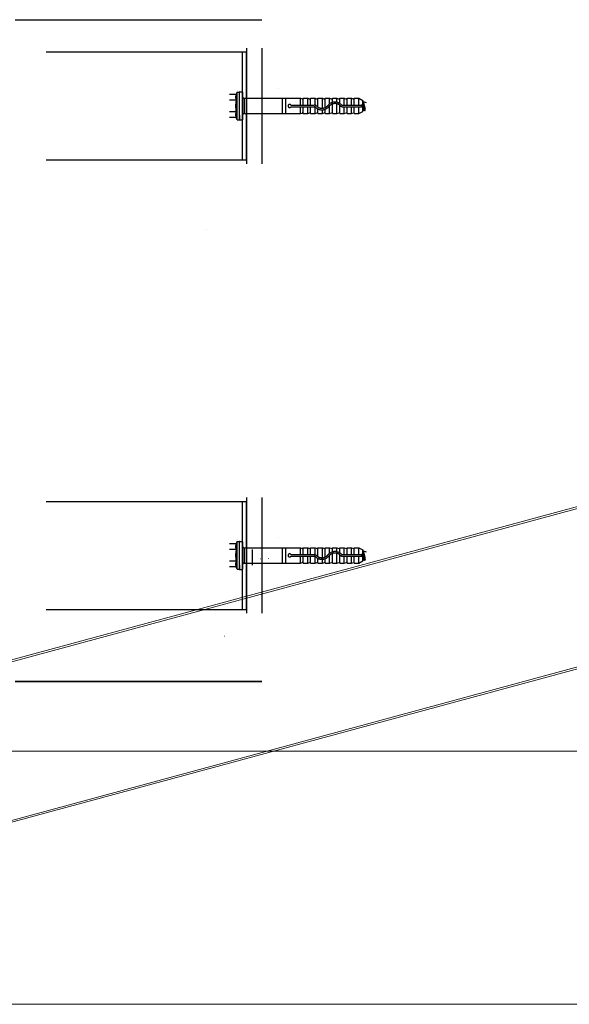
# Model space of a CAD drawing. Header units: millimetres. Extents: x -74 to 79, y 0 to 54.
# Tile 45 of 164: x -52.003 to -51.646, y 15.63 to 16.269. Entities that reach past the tile are written whole.
import ezdxf

# ---------------------------------------------------------------- set-up
doc = ezdxf.new("R2010")
doc.units = ezdxf.units.MM
doc.linetypes.add('HIDDENX2', pattern=[0.75, 0.5, -0.25])
for name, color, linetype, lineweight in [('01_Neubau_Linen', 7, 'Continuous', 20), ('01_NeubauBemaßung', 7, 'Continuous', 20), ('1-0', 7, 'Continuous', 20), ('Alu-0.5', 7, 'Continuous', 20)]:
    doc.layers.add(name, color=color, linetype=linetype, lineweight=lineweight)

msp = doc.modelspace()

# ---------------------------------------------------------------- linework, layer by layer
at = {"layer": '01_Neubau_Linen', "color": 7, "linetype": 'Continuous', "lineweight": 18}
for p, q in [((-51.8615025, 16.2230433), (-51.8615525, 16.2230433)), ((-51.8351469, 16.2244246), (-51.8351969, 16.2244246)), ((-51.8814451, 16.1329494), (-51.8814951, 16.1329494)), ((-51.5047221, 15.9900116), (-52.1020328, 15.8281751)), ((-51.5044083, 15.9888534), (-52.1016684, 15.8270305)), ((-51.8351469, 15.9329075), (-51.8351969, 15.9329075)), ((-51.8615025, 15.9315263), (-51.8615525, 15.9315263)), ((-51.8464691, 15.919164), (-51.8465191, 15.919164)), ((-51.8414759, 15.9194256), (-51.8415259, 15.9194256)), ((-51.4784662, 15.8931055), (-52.0757162, 15.7312855)), ((-51.4781524, 15.8919473), (-52.0754631, 15.7301108)), ((-51.8697987, 15.8691663), (-51.8698487, 15.8691663))]:
    msp.add_line(p, q, dxfattribs=at)
at = {"layer": '01_NeubauBemaßung', "color": 3, "linetype": 'Continuous', "lineweight": 25}
for p, q in [((-51.985704, 16.2479446), (-51.8557348, 16.2479446)), ((-51.8582348, 16.1779446), (-51.8582348, 16.2479446)), ((-51.8557348, 16.1779446), (-51.8557348, 16.2479446)), ((-51.855704, 16.2504446), (-51.855704, 16.1754446)), ((-51.845704, 16.2504446), (-51.845704, 16.1754446)), ((-51.985704, 16.1779446), (-51.8557348, 16.1779446)), ((-51.855704, 15.9589275), (-51.855704, 15.8839275)), ((-51.845704, 15.9589275), (-51.845704, 15.8839275)), ((-51.985704, 15.9564275), (-51.8557348, 15.9564275)), ((-51.8582348, 15.8864275), (-51.8582348, 15.9564275)), ((-51.8557348, 15.8864275), (-51.8557348, 15.9564275)), ((-51.8518342, 15.9152034), (-51.8518342, 15.9252034)), ((-51.985704, 15.8864275), (-51.8557348, 15.8864275))]:
    msp.add_line(p, q, dxfattribs=at)
at = {"layer": '01_NeubauBemaßung', "color": 3, "linetype": 'HIDDENX2', "lineweight": 25, "ltscale": 0.5}
for p, q in [((-51.8623138, 16.2204501), (-51.8667389, 16.2204501)), ((-51.8617389, 16.2219446), (-51.8623138, 16.2204501)), ((-51.8617389, 16.2039446), (-51.8617389, 16.2219446)), ((-51.8617389, 16.2219446), (-51.8602389, 16.2219446)), ((-51.8602389, 16.2039446), (-51.8602389, 16.2219446)), ((-51.8602389, 16.2189701), (-51.8602389, 16.2218626)), ((-51.8600385, 16.222063), (-51.8584352, 16.222063)), ((-51.8582348, 16.2218626), (-51.8582348, 16.2040265)), ((-51.8623138, 16.2166973), (-51.8667389, 16.2166973)), ((-51.8602389, 16.206919), (-51.8602389, 16.2189701)), ((-51.8572228, 16.2179446), (-51.8302389, 16.2179446)), ((-51.8572228, 16.2179446), (-51.8572228, 16.2079446)), ((-51.8322389, 16.2079446), (-51.8322389, 16.2179446)), ((-51.8302389, 16.2079446), (-51.8302389, 16.2179446)), ((-51.8302389, 16.2179446), (-51.8207389, 16.2179446)), ((-51.8268728, 16.2134446), (-51.8116805, 16.2134446)), ((-51.8207389, 16.2134446), (-51.8207389, 16.2179446)), ((-51.8207389, 16.2179446), (-51.8196681, 16.2175335)), ((-51.8189889, 16.2179446), (-51.8159889, 16.2179446)), ((-51.8189889, 16.2134446), (-51.8189889, 16.2179446)), ((-51.8159889, 16.2134446), (-51.8159889, 16.2179446)), ((-51.8159889, 16.2179446), (-51.8146464, 16.2174292)), ((-51.8142389, 16.2134446), (-51.8142389, 16.2179446)), ((-51.8142389, 16.2179446), (-51.8112389, 16.2179446)), ((-51.8112389, 16.2133952), (-51.8112389, 16.2179446)), ((-51.8112389, 16.2179446), (-51.8098964, 16.2174292)), ((-51.8094889, 16.212241), (-51.8094889, 16.2179446)), ((-51.8094889, 16.2179446), (-51.8064889, 16.2179446)), ((-51.8064889, 16.2114531), (-51.8064889, 16.2179446)), ((-51.8064889, 16.2179446), (-51.8051464, 16.2174292)), ((-51.8047389, 16.2179446), (-51.8017389, 16.2179446)), ((-51.8047389, 16.2118808), (-51.8047389, 16.2179446)), ((-51.8017389, 16.2143587), (-51.8017389, 16.2179446)), ((-51.8017389, 16.2179446), (-51.8003964, 16.2174292)), ((-51.7999889, 16.2152009), (-51.7999889, 16.2179446)), ((-51.7999889, 16.2179446), (-51.7969889, 16.2179446)), ((-51.7999889, 16.2079446), (-51.7999889, 16.2141493)), ((-51.7969889, 16.2153004), (-51.7969889, 16.2179446)), ((-51.7969889, 16.2179446), (-51.7956464, 16.2174292)), ((-51.7969889, 16.2079446), (-51.7969889, 16.2142706)), ((-51.7952389, 16.2146072), (-51.7952389, 16.2179446)), ((-51.7952389, 16.2179446), (-51.7922389, 16.2179446)), ((-51.7933972, 16.2134446), (-51.7812389, 16.2134446)), ((-51.7922389, 16.2134446), (-51.7922389, 16.2179446)), ((-51.7922389, 16.2179446), (-51.7908964, 16.2174292)), ((-51.7904889, 16.2134446), (-51.7904889, 16.2179446)), ((-51.7904889, 16.2179446), (-51.7874889, 16.2179446)), ((-51.7874889, 16.2134446), (-51.7874889, 16.2179446)), ((-51.7874889, 16.2179446), (-51.7861464, 16.2174292)), ((-51.7857389, 16.2134446), (-51.7857389, 16.2179446)), ((-51.7857389, 16.2179446), (-51.7827389, 16.2179446)), ((-51.7827389, 16.2134446), (-51.7827389, 16.2179446)), ((-51.7827389, 16.2179446), (-51.7802389, 16.2165012)), ((-51.7802389, 16.2129446), (-51.7802389, 16.2165012)), ((-51.7797977, 16.2156431), (-51.7802389, 16.2164073)), ((-51.7790283, 16.2097478), (-51.7802389, 16.2163277)), ((-51.7791283, 16.2097478), (-51.7802389, 16.2157841)), ((-51.7794747, 16.2103478), (-51.7802389, 16.2137569)), ((-51.7785055, 16.2106534), (-51.7797977, 16.2156431)), ((-51.7779176, 16.2150504), (-51.7797977, 16.2156431)), ((-51.8623138, 16.2091918), (-51.8667389, 16.2091918)), ((-51.8572228, 16.2079446), (-51.8302389, 16.2079446)), ((-51.8302389, 16.2079446), (-51.8207389, 16.2079446)), ((-51.8268728, 16.2124446), (-51.8116805, 16.2124446)), ((-51.8207389, 16.2079446), (-51.8207389, 16.2124446)), ((-51.8207389, 16.2079446), (-51.8196681, 16.2083556)), ((-51.8189889, 16.2079446), (-51.8189889, 16.2124446)), ((-51.8189889, 16.2079446), (-51.8159889, 16.2079446)), ((-51.8159889, 16.2079446), (-51.8159889, 16.2124446)), ((-51.8159889, 16.2079446), (-51.8146464, 16.2084599)), ((-51.8142389, 16.2079446), (-51.8142389, 16.2124446)), ((-51.8142389, 16.2079446), (-51.8112389, 16.2079446)), ((-51.8112389, 16.2079446), (-51.8112389, 16.2123418)), ((-51.8112389, 16.2079446), (-51.8098964, 16.2084599)), ((-51.8094889, 16.2079446), (-51.8094889, 16.2110901)), ((-51.8094889, 16.2079446), (-51.8064889, 16.2079446)), ((-51.8064889, 16.2079446), (-51.8064889, 16.2104517)), ((-51.8064889, 16.2079446), (-51.8051464, 16.2084599)), ((-51.8047389, 16.2079446), (-51.8047389, 16.210803)), ((-51.8047389, 16.2079446), (-51.8017389, 16.2079446)), ((-51.8017389, 16.2079446), (-51.8017389, 16.2130706)), ((-51.8017389, 16.2079446), (-51.8003964, 16.2084599)), ((-51.7999889, 16.2079446), (-51.7969889, 16.2079446)), ((-51.7969889, 16.2079446), (-51.7956464, 16.2084599)), ((-51.7952389, 16.2079446), (-51.7952389, 16.2134009)), ((-51.7952389, 16.2079446), (-51.7922389, 16.2079446)), ((-51.7933972, 16.2124446), (-51.7812389, 16.2124446)), ((-51.7922389, 16.2079446), (-51.7922389, 16.2124446)), ((-51.7922389, 16.2079446), (-51.7908964, 16.2084599)), ((-51.7904889, 16.2079446), (-51.7904889, 16.2124446)), ((-51.7904889, 16.2079446), (-51.7874889, 16.2079446)), ((-51.7874889, 16.2079446), (-51.7874889, 16.2124446)), ((-51.7874889, 16.2079446), (-51.7861464, 16.2084599)), ((-51.7857389, 16.2079446), (-51.7857389, 16.2124446)), ((-51.7857389, 16.2079446), (-51.7827389, 16.2079446)), ((-51.7827389, 16.2079446), (-51.7827389, 16.2124446)), ((-51.7827389, 16.2079446), (-51.7802389, 16.2093879)), ((-51.7802389, 16.2093879), (-51.7802389, 16.2129446)), ((-51.7802389, 16.2101069), (-51.7794747, 16.2103478)), ((-51.7791283, 16.2097478), (-51.7794747, 16.2103478)), ((-51.7790283, 16.2097478), (-51.7791283, 16.2097478)), ((-51.7790283, 16.2097478), (-51.7785055, 16.2106534)), ((-51.8623138, 16.205439), (-51.8667389, 16.205439)), ((-51.8617389, 16.2039446), (-51.8623138, 16.205439)), ((-51.8617389, 16.2039446), (-51.8602389, 16.2039446)), ((-51.8602389, 16.206919), (-51.8602389, 16.2040265)), ((-51.8600385, 16.2038261), (-51.8584352, 16.2038261)), ((-51.8623138, 15.9289331), (-51.8667389, 15.9289331)), ((-51.8617389, 15.9304275), (-51.8623138, 15.9289331)), ((-51.8617389, 15.9124275), (-51.8617389, 15.9304275)), ((-51.8617389, 15.9304275), (-51.8602389, 15.9304275)), ((-51.8602389, 15.9124275), (-51.8602389, 15.9304275)), ((-51.8602389, 15.9274531), (-51.8602389, 15.9303455)), ((-51.8602389, 15.915402), (-51.8602389, 15.9274531)), ((-51.8600385, 15.9305459), (-51.8584352, 15.9305459)), ((-51.8582348, 15.9303455), (-51.8582348, 15.9125095)), ((-51.8572228, 15.9264275), (-51.8302389, 15.9264275)), ((-51.8572228, 15.9264275), (-51.8572228, 15.9164275)), ((-51.8322389, 15.9164275), (-51.8322389, 15.9264275)), ((-51.8302389, 15.9164275), (-51.8302389, 15.9264275)), ((-51.8302389, 15.9264275), (-51.8207389, 15.9264275)), ((-51.8207389, 15.9219275), (-51.8207389, 15.9264275)), ((-51.8207389, 15.9264275), (-51.8196681, 15.9260165)), ((-51.8189889, 15.9264275), (-51.8159889, 15.9264275)), ((-51.8189889, 15.9219275), (-51.8189889, 15.9264275)), ((-51.8159889, 15.9219275), (-51.8159889, 15.9264275)), ((-51.8159889, 15.9264275), (-51.8146464, 15.9259122)), ((-51.8142389, 15.9219275), (-51.8142389, 15.9264275)), ((-51.8142389, 15.9264275), (-51.8112389, 15.9264275)), ((-51.8112389, 15.9218781), (-51.8112389, 15.9264275)), ((-51.8112389, 15.9264275), (-51.8098964, 15.9259122)), ((-51.8094889, 15.9207239), (-51.8094889, 15.9264275)), ((-51.8094889, 15.9264275), (-51.8064889, 15.9264275)), ((-51.8064889, 15.9199361), (-51.8064889, 15.9264275)), ((-51.8064889, 15.9264275), (-51.8051464, 15.9259122)), ((-51.8047389, 15.9264275), (-51.8017389, 15.9264275)), ((-51.8047389, 15.9203638), (-51.8047389, 15.9264275)), ((-51.8017389, 15.9228416), (-51.8017389, 15.9264275)), ((-51.8017389, 15.9264275), (-51.8003964, 15.9259122)), ((-51.7999889, 15.9236838), (-51.7999889, 15.9264275)), ((-51.7999889, 15.9264275), (-51.7969889, 15.9264275)), ((-51.7969889, 15.9237834), (-51.7969889, 15.9264275)), ((-51.7969889, 15.9264275), (-51.7956464, 15.9259122)), ((-51.7952389, 15.9230901), (-51.7952389, 15.9264275)), ((-51.7952389, 15.9264275), (-51.7922389, 15.9264275)), ((-51.7922389, 15.9219275), (-51.7922389, 15.9264275)), ((-51.7922389, 15.9264275), (-51.7908964, 15.9259122)), ((-51.7904889, 15.9219275), (-51.7904889, 15.9264275)), ((-51.7904889, 15.9264275), (-51.7874889, 15.9264275)), ((-51.7874889, 15.9219275), (-51.7874889, 15.9264275)), ((-51.7874889, 15.9264275), (-51.7861464, 15.9259122)), ((-51.7857389, 15.9219275), (-51.7857389, 15.9264275)), ((-51.7857389, 15.9264275), (-51.7827389, 15.9264275)), ((-51.7827389, 15.9219275), (-51.7827389, 15.9264275)), ((-51.7827389, 15.9264275), (-51.7802389, 15.9249841)), ((-51.8623138, 15.9251803), (-51.8667389, 15.9251803)), ((-51.8268728, 15.9219275), (-51.8116805, 15.9219275)), ((-51.8268728, 15.9209275), (-51.8116805, 15.9209275)), ((-51.8207389, 15.9164275), (-51.8207389, 15.9209275)), ((-51.8189889, 15.9164275), (-51.8189889, 15.9209275)), ((-51.8159889, 15.9164275), (-51.8159889, 15.9209275)), ((-51.8142389, 15.9164275), (-51.8142389, 15.9209275)), ((-51.8112389, 15.9164275), (-51.8112389, 15.9208247)), ((-51.8017389, 15.9164275), (-51.8017389, 15.9215536)), ((-51.7999889, 15.9164275), (-51.7999889, 15.9226323)), ((-51.7969889, 15.9164275), (-51.7969889, 15.9227536)), ((-51.7952389, 15.9164275), (-51.7952389, 15.9218838)), ((-51.7933972, 15.9219275), (-51.7812389, 15.9219275)), ((-51.7933972, 15.9209275), (-51.7812389, 15.9209275)), ((-51.7922389, 15.9164275), (-51.7922389, 15.9209275)), ((-51.7904889, 15.9164275), (-51.7904889, 15.9209275)), ((-51.7874889, 15.9164275), (-51.7874889, 15.9209275)), ((-51.7857389, 15.9164275), (-51.7857389, 15.9209275)), ((-51.7827389, 15.9164275), (-51.7827389, 15.9209275)), ((-51.7802389, 15.9214275), (-51.7802389, 15.9249841)), ((-51.7797977, 15.9241261), (-51.7802389, 15.9248903)), ((-51.7790283, 15.9182307), (-51.7802389, 15.9248106)), ((-51.7791283, 15.9182307), (-51.7802389, 15.9242671)), ((-51.7794747, 15.9188308), (-51.7802389, 15.9222399)), ((-51.7802389, 15.9178709), (-51.7802389, 15.9214275)), ((-51.7785055, 15.9191364), (-51.7797977, 15.9241261)), ((-51.7779176, 15.9235333), (-51.7797977, 15.9241261)), ((-51.8623138, 15.9176747), (-51.8667389, 15.9176747)), ((-51.8623138, 15.913922), (-51.8667389, 15.913922)), ((-51.8617389, 15.9124275), (-51.8623138, 15.913922)), ((-51.8602389, 15.915402), (-51.8602389, 15.9125095)), ((-51.8572228, 15.9164275), (-51.8302389, 15.9164275)), ((-51.8302389, 15.9164275), (-51.8207389, 15.9164275)), ((-51.8207389, 15.9164275), (-51.8196681, 15.9168386)), ((-51.8189889, 15.9164275), (-51.8159889, 15.9164275)), ((-51.8159889, 15.9164275), (-51.8146464, 15.9169429)), ((-51.8142389, 15.9164275), (-51.8112389, 15.9164275)), ((-51.8112389, 15.9164275), (-51.8098964, 15.9169429)), ((-51.8094889, 15.9164275), (-51.8094889, 15.9195731)), ((-51.8094889, 15.9164275), (-51.8064889, 15.9164275)), ((-51.8064889, 15.9164275), (-51.8064889, 15.9189347)), ((-51.8064889, 15.9164275), (-51.8051464, 15.9169429)), ((-51.8047389, 15.9164275), (-51.8047389, 15.9192859)), ((-51.8047389, 15.9164275), (-51.8017389, 15.9164275)), ((-51.8017389, 15.9164275), (-51.8003964, 15.9169429)), ((-51.7999889, 15.9164275), (-51.7969889, 15.9164275)), ((-51.7969889, 15.9164275), (-51.7956464, 15.9169429)), ((-51.7952389, 15.9164275), (-51.7922389, 15.9164275)), ((-51.7922389, 15.9164275), (-51.7908964, 15.9169429)), ((-51.7904889, 15.9164275), (-51.7874889, 15.9164275)), ((-51.7874889, 15.9164275), (-51.7861464, 15.9169429)), ((-51.7857389, 15.9164275), (-51.7827389, 15.9164275)), ((-51.7827389, 15.9164275), (-51.7802389, 15.9178709)), ((-51.7802389, 15.9185898), (-51.7794747, 15.9188308)), ((-51.7791283, 15.9182307), (-51.7794747, 15.9188308)), ((-51.7790283, 15.9182307), (-51.7791283, 15.9182307)), ((-51.7790283, 15.9182307), (-51.7785055, 15.9191364)), ((-51.8617389, 15.9124275), (-51.8602389, 15.9124275)), ((-51.8600385, 15.9123091), (-51.8584352, 15.9123091))]:
    msp.add_line(p, q, dxfattribs=at)
for centre, radius, start, end in [((-51.8586268, 16.2185737), 0.004137, 153.0278182, 206.9722369), ((-51.8600385, 16.2218626), 0.0002004, 90, 180.0008106), ((-51.8584352, 16.2218626), 0.0002004, 359.9991894, 90), ((-51.8468907, 16.2129446), 0.0158731, 166.3244771, 193.6755229), ((-51.8572228, 16.2189567), 0.001012, 180, 269.9997839), ((-51.8277389, 16.2129446), 0.001, 30.0002798, 330.0000114), ((-51.8194889, 16.2180003), 0.0005, 248.999997, 353.599079), ((-51.8145389, 16.2177093), 0.0003, 249.0000399, 0), ((-51.8116805, 16.2114446), 0.002, 45.584691, 89.9999345), ((-51.8097889, 16.2177093), 0.0003, 249.0009166, 0), ((-51.8050389, 16.2177093), 0.0003, 249.0002152, 0), ((-51.7982962, 16.2094446), 0.006, 45.584692, 140.478803), ((-51.8067815, 16.2094446), 0.006, 39.521197, 45), ((-51.7982962, 16.2094446), 0.005, 45.5846914, 140.4788041), ((-51.8002889, 16.2177093), 0.0003, 248.9995138, 0), ((-51.7955389, 16.2177093), 0.0003, 249.0003905, 0), ((-51.7933973, 16.2144446), 0.001, 225.5846872, 270.0001907), ((-51.7907889, 16.2177093), 0.0003, 248.9996892, 0), ((-51.7860389, 16.2177093), 0.0003, 248.999998, 0), ((-51.7812389, 16.2129446), 0.0005, 269.9996168, 90.0003832), ((-51.8586268, 16.2073154), 0.004137, 153.027763, 206.97216), ((-51.8572228, 16.2069324), 0.0010121, 90.0002161, 180), ((-51.8194889, 16.2078888), 0.0005, 6.400921, 111.000001), ((-51.8145389, 16.2081798), 0.0003, 0, 111.0001643), ((-51.8116805, 16.2114446), 0.001, 45.5846932, 89.9998691), ((-51.8067815, 16.2164446), 0.006, 225.584691, 320.478804), ((-51.8067815, 16.2164446), 0.005, 225.5846914, 320.4788053), ((-51.8097889, 16.2081798), 0.0003, 0, 110.9992875), ((-51.8050389, 16.2081798), 0.0003, 0, 110.999989), ((-51.8067815, 16.2094446), 0.005, 39.521197, 44.427004), ((-51.7982962, 16.2164446), 0.006, 219.5211951, 225), ((-51.7982962, 16.2164446), 0.005, 219.5211947, 224.427004), ((-51.8002889, 16.2081798), 0.0003, 0, 111.0006904), ((-51.7955389, 16.2081798), 0.0003, 0, 110.999999), ((-51.7933973, 16.2144446), 0.002, 225.584691, 270.0000953), ((-51.7907889, 16.2081798), 0.0003, 0, 111.000515), ((-51.7860389, 16.2081798), 0.0003, 0, 110.9999989), ((-51.8600385, 16.2040265), 0.0002004, 180.0000421, 270), ((-51.8584352, 16.2040265), 0.0002004, 270, 359.9999579), ((-51.8586268, 15.9270567), 0.004137, 153.0278182, 206.972237), ((-51.8600385, 15.9303455), 0.0002004, 90, 180.0008106), ((-51.8584352, 15.9303455), 0.0002004, 359.9991894, 90), ((-51.8572228, 15.9274397), 0.001012, 180, 269.9997839), ((-51.8194889, 15.9264833), 0.0005, 248.999997, 353.599079), ((-51.8145389, 15.9261923), 0.0003, 249.0000399, 0), ((-51.8097889, 15.9261923), 0.0003, 249.0009166, 0), ((-51.8050389, 15.9261923), 0.0003, 249.0002152, 0), ((-51.8002889, 15.9261923), 0.0003, 248.9995138, 0), ((-51.7955389, 15.9261923), 0.0003, 249.0003906, 0), ((-51.7907889, 15.9261923), 0.0003, 248.9996892, 0), ((-51.7860389, 15.9261923), 0.0003, 248.999998, 0), ((-51.8468907, 15.9214275), 0.0158731, 166.3244771, 193.6755229), ((-51.8277389, 15.9214275), 0.001, 30.0002798, 330.0000114), ((-51.8116805, 15.9199275), 0.002, 45.584691, 89.9999345), ((-51.8116805, 15.9199275), 0.001, 45.5846933, 89.9998691), ((-51.8067815, 15.9249275), 0.006, 225.584691, 320.478804), ((-51.8067815, 15.9249275), 0.005, 225.5846914, 320.4788053), ((-51.8067815, 15.9179275), 0.005, 39.521197, 44.427004), ((-51.7982962, 15.9179275), 0.006, 45.584692, 140.478803), ((-51.7982962, 15.9249275), 0.006, 219.5211951, 225), ((-51.8067815, 15.9179275), 0.006, 39.521197, 45), ((-51.7982962, 15.9179275), 0.005, 45.5846914, 140.4788041), ((-51.7982962, 15.9249275), 0.005, 219.5211947, 224.427004), ((-51.7933973, 15.9229275), 0.002, 225.584691, 270.0000953), ((-51.7933973, 15.9229275), 0.001, 225.5846872, 270.0001907), ((-51.7812389, 15.9214275), 0.0005, 269.9996168, 90.0003832), ((-51.8586268, 15.9157984), 0.004137, 153.027763, 206.97216), ((-51.8572228, 15.9154154), 0.0010121, 90.0002161, 180), ((-51.8194889, 15.9163718), 0.0005, 6.400921, 111.000001), ((-51.8145389, 15.9166628), 0.0003, 0, 111.0001643), ((-51.8097889, 15.9166628), 0.0003, 0, 110.9992875), ((-51.8050389, 15.9166628), 0.0003, 0, 110.999989), ((-51.8002889, 15.9166628), 0.0003, 0, 111.0006903), ((-51.7955389, 15.9166628), 0.0003, 0, 110.999999), ((-51.7907889, 15.9166628), 0.0003, 0, 111.000515), ((-51.7860389, 15.9166628), 0.0003, 0, 110.9999989), ((-51.8600385, 15.9125095), 0.0002004, 180.0000423, 270), ((-51.8584352, 15.9125095), 0.0002004, 270, 359.9999577)]:
    msp.add_arc(centre, radius, start, end, dxfattribs=at)
at = {"layer": '1-0', "color": 2, "linetype": 'Continuous', "lineweight": 35}
msp.add_line((-52.005704, 15.8396794), (-51.845704, 15.8396794), dxfattribs=at)
at = {"layer": 'Alu-0.5', "color": 3, "linetype": 'Continuous', "lineweight": 25}
msp.add_line((-52.005704, 16.2688754), (-51.845704, 16.2688754), dxfattribs=at)
at = {"layer": 'Alu-0.5', "color": 7, "linetype": 'Continuous', "lineweight": 18}
for p, q in [((-53.4399815, 15.7944161), (-48.1304582, 15.7944161)), ((-53.6045011, 15.6303002), (-48.1304582, 15.6303002))]:
    msp.add_line(p, q, dxfattribs=at)

doc.saveas('drawing.dxf')
